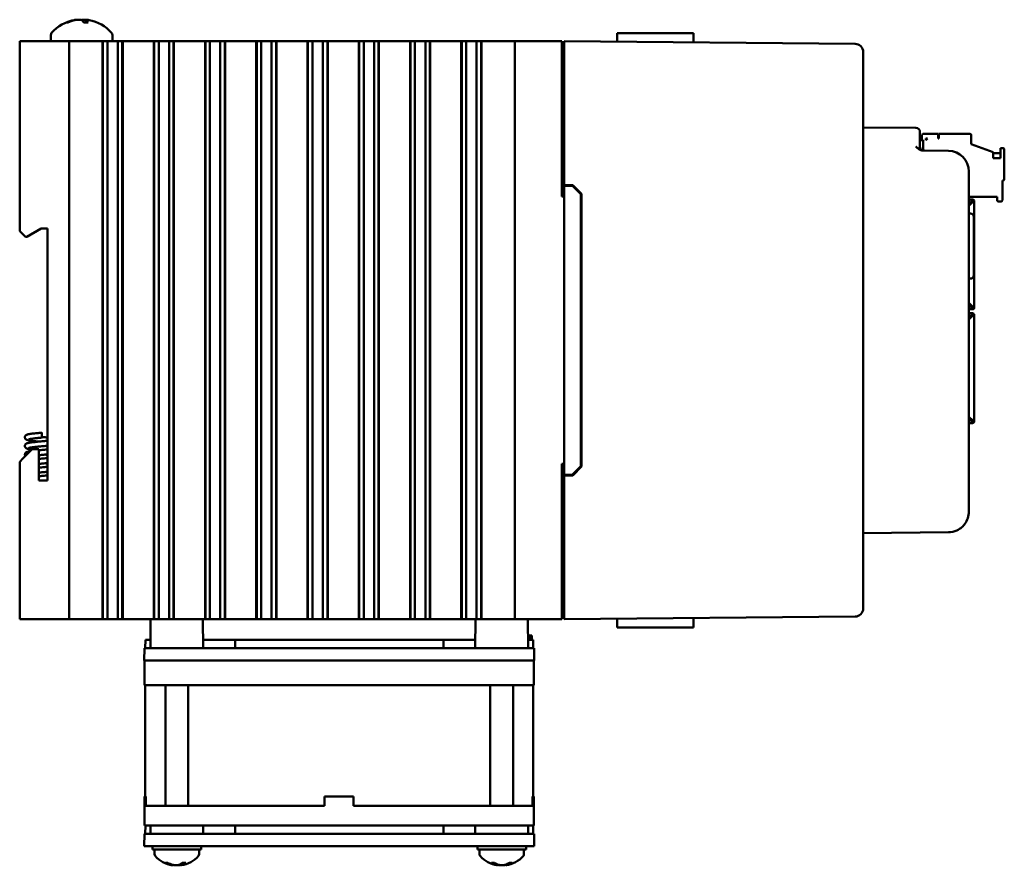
# Model space of a CAD drawing. Header units: inches. Extents: x 1 to 24, y 0.4 to 18.8.
# Tile 4 of 25: x 1 to 6.9, y 7 to 12.1. Entities that reach past the tile are written whole.
import ezdxf

# ---------------------------------------------------------------- set-up
doc = ezdxf.new("R2010")
doc.units = ezdxf.units.IN
doc.header["$LTSCALE"] = 0.8
doc.header["$MEASUREMENT"] = 0
doc.layers.add('Visible (ANSI)', color=7, linetype='Continuous', lineweight=50)

msp = doc.modelspace()

# ---------------------------------------------------------------- linework, layer by layer
at = {"layer": 'Visible (ANSI)'}
for p, q in [((1.2708, 12.114), (1.2641, 12.114)), ((1.393, 12.114), (1.367, 12.114)), ((1.3782, 12.1291), (1.3769, 12.114)), ((0.979, 11.9991), (0.999, 11.9991)), ((0.979, 11.9991), (0.979, 10.8501)), ((1.259, 11.9991), (0.999, 11.9991)), ((1.1675, 12.0372), (1.1675, 11.9991)), ((1.259, 11.9991), (1.279, 11.9991)), ((1.279, 8.4991), (1.279, 11.9991)), ((1.299, 11.9991), (1.279, 11.9991)), ((1.299, 11.9991), (1.4767, 11.9991)), ((1.4809, 11.9991), (1.4767, 11.9991)), ((1.482, 11.9991), (1.4809, 11.9991)), ((1.4809, 8.4991), (1.4809, 11.9991)), ((1.4832, 11.9991), (1.482, 11.9991)), ((1.482, 8.4991), (1.482, 11.9991)), ((1.4985, 11.9991), (1.4832, 11.9991)), ((1.4832, 8.4991), (1.4832, 11.9991)), ((1.4985, 11.9991), (1.5105, 11.9991)), ((1.5105, 11.9991), (1.5274, 11.9991)), ((1.5105, 11.9991), (1.5105, 8.4991)), ((1.5274, 11.9991), (1.5413, 11.9991)), ((1.5405, 12.0372), (1.5405, 11.9991)), ((1.5429, 11.9991), (1.5413, 11.9991)), ((1.5429, 11.9991), (1.5567, 11.9991)), ((1.5567, 11.9991), (1.5736, 11.9991)), ((1.5736, 11.9991), (1.5857, 11.9991)), ((1.5736, 8.4991), (1.5736, 11.9991)), ((1.6009, 11.9991), (1.5857, 11.9991)), ((1.6021, 11.9991), (1.6009, 11.9991)), ((1.6009, 8.4991), (1.6009, 11.9991)), ((1.6033, 11.9991), (1.6021, 11.9991)), ((1.6021, 8.4991), (1.6021, 11.9991)), ((1.6074, 11.9991), (1.6033, 11.9991)), ((1.6033, 8.4991), (1.6033, 11.9991)), ((1.6074, 11.9991), (1.7873, 11.9991)), ((1.7914, 11.9991), (1.7873, 11.9991)), ((1.7926, 11.9991), (1.7914, 11.9991)), ((1.7914, 8.4991), (1.7914, 11.9991)), ((1.7937, 11.9991), (1.7926, 11.9991)), ((1.7926, 8.4991), (1.7926, 11.9991)), ((1.809, 11.9991), (1.7937, 11.9991)), ((1.7937, 8.4991), (1.7937, 11.9991)), ((1.809, 11.9991), (1.8211, 11.9991)), ((1.8211, 11.9991), (1.8379, 11.9991)), ((1.8211, 11.9991), (1.8211, 8.4991)), ((1.8379, 11.9991), (1.8518, 11.9991)), ((1.8534, 11.9991), (1.8518, 11.9991)), ((1.8534, 11.9991), (1.8673, 11.9991)), ((1.8673, 11.9991), (1.8841, 11.9991)), ((1.8841, 11.9991), (1.8962, 11.9991)), ((1.8841, 8.4991), (1.8841, 11.9991)), ((1.9115, 11.9991), (1.8962, 11.9991)), ((1.9127, 11.9991), (1.9115, 11.9991)), ((1.9115, 8.4991), (1.9115, 11.9991)), ((1.9138, 11.9991), (1.9127, 11.9991)), ((1.9127, 8.4991), (1.9127, 11.9991)), ((1.918, 11.9991), (1.9138, 11.9991)), ((1.9138, 8.4991), (1.9138, 11.9991)), ((1.918, 11.9991), (2.0978, 11.9991)), ((2.102, 11.9991), (2.0978, 11.9991)), ((2.1031, 11.9991), (2.102, 11.9991)), ((2.102, 8.4991), (2.102, 11.9991)), ((2.1043, 11.9991), (2.1031, 11.9991)), ((2.1031, 8.4991), (2.1031, 11.9991)), ((2.1196, 11.9991), (2.1043, 11.9991)), ((2.1043, 8.4991), (2.1043, 11.9991)), ((2.1196, 11.9991), (2.1317, 11.9991)), ((2.1317, 11.9991), (2.1485, 11.9991)), ((2.1317, 11.9991), (2.1317, 8.4991)), ((2.1485, 11.9991), (2.1624, 11.9991)), ((2.164, 11.9991), (2.1624, 11.9991)), ((2.164, 11.9991), (2.1779, 11.9991)), ((2.1779, 11.9991), (2.1947, 11.9991)), ((2.1947, 11.9991), (2.2068, 11.9991)), ((2.1947, 8.4991), (2.1947, 11.9991)), ((2.2221, 11.9991), (2.2068, 11.9991)), ((2.2232, 11.9991), (2.2221, 11.9991)), ((2.2221, 8.4991), (2.2221, 11.9991)), ((2.2244, 11.9991), (2.2232, 11.9991)), ((2.2232, 8.4991), (2.2232, 11.9991)), ((2.2285, 11.9991), (2.2244, 11.9991)), ((2.2244, 8.4991), (2.2244, 11.9991)), ((2.2285, 11.9991), (2.4084, 11.9991)), ((2.4125, 11.9991), (2.4084, 11.9991)), ((2.4137, 11.9991), (2.4125, 11.9991)), ((2.4125, 8.4991), (2.4125, 11.9991)), ((2.4149, 11.9991), (2.4137, 11.9991)), ((2.4137, 8.4991), (2.4137, 11.9991)), ((2.4301, 11.9991), (2.4149, 11.9991)), ((2.4149, 8.4991), (2.4149, 11.9991)), ((2.4301, 11.9991), (2.4422, 11.9991)), ((2.4422, 11.9991), (2.4591, 11.9991)), ((2.4422, 11.9991), (2.4422, 8.4991)), ((2.4591, 11.9991), (2.4729, 11.9991)), ((2.4745, 11.9991), (2.4729, 11.9991)), ((2.4745, 11.9991), (2.4884, 11.9991)), ((2.4884, 11.9991), (2.5053, 11.9991)), ((2.5053, 11.9991), (2.5173, 11.9991)), ((2.5053, 8.4991), (2.5053, 11.9991)), ((2.5326, 11.9991), (2.5173, 11.9991)), ((2.5338, 11.9991), (2.5326, 11.9991)), ((2.5326, 8.4991), (2.5326, 11.9991)), ((2.5349, 11.9991), (2.5338, 11.9991)), ((2.5338, 8.4991), (2.5338, 11.9991)), ((2.5391, 11.9991), (2.5349, 11.9991)), ((2.5349, 8.4991), (2.5349, 11.9991)), ((2.5391, 11.9991), (2.7189, 11.9991)), ((2.7231, 11.9991), (2.7189, 11.9991)), ((2.7243, 11.9991), (2.7231, 11.9991)), ((2.7231, 8.4991), (2.7231, 11.9991)), ((2.7254, 11.9991), (2.7243, 11.9991)), ((2.7243, 8.4991), (2.7243, 11.9991)), ((2.7407, 11.9991), (2.7254, 11.9991)), ((2.7254, 8.4991), (2.7254, 11.9991)), ((2.7407, 11.9991), (2.7528, 11.9991)), ((2.7528, 11.9991), (2.7696, 11.9991)), ((2.7528, 11.9991), (2.7528, 8.4991)), ((2.7696, 11.9991), (2.7835, 11.9991)), ((2.7851, 11.9991), (2.7835, 11.9991)), ((2.7851, 11.9991), (2.799, 11.9991)), ((2.799, 11.9991), (2.8158, 11.9991)), ((2.8158, 11.9991), (2.8279, 11.9991)), ((2.8158, 8.4991), (2.8158, 11.9991)), ((2.8432, 11.9991), (2.8279, 11.9991)), ((2.8443, 11.9991), (2.8432, 11.9991)), ((2.8432, 8.4991), (2.8432, 11.9991)), ((2.8455, 11.9991), (2.8443, 11.9991)), ((2.8443, 8.4991), (2.8443, 11.9991)), ((2.8496, 11.9991), (2.8455, 11.9991)), ((2.8455, 8.4991), (2.8455, 11.9991)), ((2.8496, 11.9991), (3.0295, 11.9991)), ((3.0337, 11.9991), (3.0295, 11.9991)), ((3.0348, 11.9991), (3.0337, 11.9991)), ((3.0337, 8.4991), (3.0337, 11.9991)), ((3.036, 11.9991), (3.0348, 11.9991)), ((3.0348, 8.4991), (3.0348, 11.9991)), ((3.0513, 11.9991), (3.036, 11.9991)), ((3.036, 8.4991), (3.036, 11.9991)), ((3.0513, 11.9991), (3.0633, 11.9991)), ((3.0633, 11.9991), (3.0802, 11.9991)), ((3.0633, 11.9991), (3.0633, 8.4991)), ((3.0802, 11.9991), (3.094, 11.9991)), ((3.0957, 11.9991), (3.094, 11.9991)), ((3.0957, 11.9991), (3.1095, 11.9991)), ((3.1095, 11.9991), (3.1264, 11.9991)), ((3.1264, 11.9991), (3.1384, 11.9991)), ((3.1264, 8.4991), (3.1264, 11.9991)), ((3.1537, 11.9991), (3.1384, 11.9991)), ((3.1549, 11.9991), (3.1537, 11.9991)), ((3.1537, 8.4991), (3.1537, 11.9991)), ((3.156, 11.9991), (3.1549, 11.9991)), ((3.1549, 8.4991), (3.1549, 11.9991)), ((3.1602, 11.9991), (3.156, 11.9991)), ((3.156, 8.4991), (3.156, 11.9991)), ((3.1602, 11.9991), (3.3401, 11.9991)), ((3.3442, 11.9991), (3.3401, 11.9991)), ((3.3454, 11.9991), (3.3442, 11.9991)), ((3.3442, 8.4991), (3.3442, 11.9991)), ((3.3465, 11.9991), (3.3454, 11.9991)), ((3.3454, 8.4991), (3.3454, 11.9991)), ((3.3618, 11.9991), (3.3465, 11.9991)), ((3.3465, 8.4991), (3.3465, 11.9991)), ((3.3618, 11.9991), (3.3739, 11.9991)), ((3.3739, 11.9991), (3.3907, 11.9991)), ((3.3739, 11.9991), (3.3739, 8.4991)), ((3.3907, 11.9991), (3.4046, 11.9991)), ((3.4062, 11.9991), (3.4046, 11.9991)), ((3.4062, 11.9991), (3.4201, 11.9991)), ((3.4201, 11.9991), (3.4369, 11.9991)), ((3.4369, 11.9991), (3.449, 11.9991)), ((3.4369, 8.4991), (3.4369, 11.9991)), ((3.4643, 11.9991), (3.449, 11.9991)), ((3.4654, 11.9991), (3.4643, 11.9991)), ((3.4643, 8.4991), (3.4643, 11.9991)), ((3.4666, 11.9991), (3.4654, 11.9991)), ((3.4654, 8.4991), (3.4654, 11.9991)), ((3.4707, 11.9991), (3.4666, 11.9991)), ((3.4666, 8.4991), (3.4666, 11.9991)), ((3.4707, 11.9991), (3.6506, 11.9991)), ((3.6548, 11.9991), (3.6506, 11.9991)), ((3.6559, 11.9991), (3.6548, 11.9991)), ((3.6548, 8.4991), (3.6548, 11.9991)), ((3.6571, 11.9991), (3.6559, 11.9991)), ((3.6559, 8.4991), (3.6559, 11.9991)), ((3.6724, 11.9991), (3.6571, 11.9991)), ((3.6571, 8.4991), (3.6571, 11.9991)), ((3.6724, 11.9991), (3.6844, 11.9991)), ((3.6844, 11.9991), (3.7013, 11.9991)), ((3.6844, 11.9991), (3.6844, 8.4991)), ((3.7013, 11.9991), (3.7151, 11.9991)), ((3.7168, 11.9991), (3.7151, 11.9991)), ((3.7168, 11.9991), (3.7306, 11.9991)), ((3.7306, 11.9991), (3.7475, 11.9991)), ((3.7475, 8.4991), (3.7475, 11.9991)), ((3.7475, 11.9991), (3.7595, 11.9991)), ((3.7748, 11.9991), (3.7595, 11.9991)), ((3.776, 11.9991), (3.7748, 11.9991)), ((3.7748, 8.4991), (3.7748, 11.9991)), ((3.7771, 11.9991), (3.776, 11.9991)), ((3.776, 8.4991), (3.776, 11.9991)), ((3.7813, 11.9991), (3.7771, 11.9991)), ((3.7771, 8.4991), (3.7771, 11.9991)), ((3.7813, 11.9991), (3.904, 11.9991)), ((3.979, 11.9991), (3.904, 11.9991)), ((3.979, 11.9991), (3.999, 11.9991)), ((3.979, 11.9991), (3.979, 8.4991)), ((4.259, 11.9991), (3.999, 11.9991)), ((4.259, 11.9991), (4.264, 11.9991)), ((4.264, 11.0591), (4.264, 11.9991)), ((4.279, 11.9491), (4.279, 11.9991)), ((6.0404, 11.9838), (4.279, 11.9991)), ((4.5999, 12.0491), (4.7002, 12.0491)), ((4.8491, 12.0491), (4.7002, 12.0491)), ((4.8491, 12.0491), (5.0611, 12.0491)), ((5.0611, 12.0491), (5.0615, 11.9923)), ((4.279, 11.9491), (4.279, 11.1291)), ((6.09, 11.9338), (6.09, 11.9333)), ((6.09, 8.5649), (6.09, 11.9333)), ((4.279, 11.9301), (4.264, 11.9301)), ((6.4092, 11.4749), (6.09, 11.4776)), ((6.434, 11.4499), (6.434, 11.4249)), ((6.434, 11.3619), (6.434, 11.4249)), ((6.434, 11.3995), (6.4527, 11.3995)), ((6.4448, 11.4271), (6.4448, 11.3995)), ((6.4527, 11.3377), (6.4527, 11.3995)), ((6.5433, 11.4389), (6.4567, 11.4389)), ((6.4685, 11.4113), (6.4803, 11.4113)), ((6.4685, 11.3995), (6.4803, 11.4113)), ((6.4685, 11.3995), (6.4685, 11.4113)), ((6.5433, 11.4113), (6.5433, 11.4389)), ((6.5472, 11.4113), (6.5433, 11.4113)), ((6.7362, 11.4389), (6.5472, 11.4389)), ((6.5472, 11.4389), (6.5472, 11.4113)), ((6.7441, 11.3759), (6.7441, 11.431)), ((6.6061, 11.3356), (6.4523, 11.337)), ((6.7441, 11.3759), (6.8779, 11.3272)), ((6.937, 11.3523), (6.9212, 11.3523)), ((6.9212, 11.3523), (6.9212, 11.2908)), ((6.9448, 11.1633), (6.9448, 11.3444)), ((6.8779, 11.2908), (6.8779, 11.3272)), ((6.9212, 11.3208), (6.8779, 11.3208)), ((6.9212, 11.2908), (6.8779, 11.2908)), ((6.73, 9.1501), (6.73, 11.2106)), ((4.279, 11.1291), (4.3311, 11.1287)), ((4.279, 11.1291), (4.279, 11.1241)), ((4.279, 11.1241), (4.279, 9.3741)), ((4.279, 11.1241), (4.329, 11.1237)), ((4.329, 11.1237), (4.379, 11.0733)), ((4.3311, 11.1287), (4.384, 11.0753)), ((6.933, 11.0373), (6.933, 11.1554)), ((6.933, 11.1554), (6.937, 11.1554)), ((4.264, 11.0591), (4.279, 11.0591)), ((4.379, 9.425), (4.379, 11.0733)), ((4.384, 11.0753), (4.384, 9.423)), ((6.73, 11.057), (6.9015, 11.057)), ((6.73, 11.0413), (6.7514, 11.0413)), ((6.7514, 11.0379), (6.7514, 11.0413)), ((6.7514, 11.0323), (6.7514, 11.0379)), ((6.9015, 11.057), (6.9015, 11.0373)), ((6.73, 11.0132), (6.7463, 11.0295)), ((6.7514, 11.0244), (6.73, 11.003)), ((6.7436, 11.0268), (6.7436, 11.0256)), ((6.7436, 11.0165), (6.7436, 11.0256)), ((6.7542, 11.0295), (6.7598, 11.0295)), ((6.7598, 11.0295), (6.7632, 11.0295)), ((6.7632, 11.0295), (6.7632, 10.3929)), ((6.9094, 11.0294), (6.9252, 11.0294)), ((6.7407, 10.9567), (6.73, 10.9571)), ((6.76, 10.9367), (6.76, 10.5816)), ((1.0224, 10.8151), (1.109, 10.8651)), ((1.109, 10.8651), (1.147, 10.8651)), ((1.147, 10.8651), (1.147, 9.3381)), ((0.999, 10.8301), (0.979, 10.8501)), ((0.999, 10.8301), (1.014, 10.8151)), ((1.014, 10.8151), (1.0224, 10.8151)), ((6.7407, 10.5616), (6.73, 10.5612)), ((6.73, 10.4143), (6.7514, 10.3929)), ((6.7463, 10.3878), (6.73, 10.4041)), ((6.7436, 10.3905), (6.7436, 10.4008)), ((6.7463, 10.3878), (6.7463, 10.376)), ((6.7514, 10.3838), (6.7463, 10.3838)), ((6.7514, 10.3929), (6.7632, 10.3929)), ((6.7554, 10.3929), (6.7554, 10.3878)), ((6.7632, 10.3929), (6.7632, 10.3878)), ((6.7463, 10.376), (6.73, 10.376)), ((6.73, 10.3523), (6.7463, 10.3523)), ((6.73, 10.3242), (6.7463, 10.3405)), ((6.7514, 10.3354), (6.73, 10.314)), ((6.7436, 10.3275), (6.7436, 10.3378)), ((6.7514, 10.376), (6.7463, 10.376)), ((6.7463, 10.3405), (6.7463, 10.3523)), ((6.7514, 10.3523), (6.7463, 10.3523)), ((6.7514, 10.3445), (6.7463, 10.3445)), ((6.7514, 10.3354), (6.7632, 10.3354)), ((6.7554, 10.3354), (6.7554, 10.3405)), ((6.7632, 10.3354), (6.7632, 10.3405)), ((6.7632, 9.6988), (6.7632, 10.3354)), ((6.73, 9.7253), (6.7514, 9.7039)), ((6.7463, 9.6988), (6.73, 9.7151)), ((6.73, 9.687), (6.7514, 9.687)), ((6.7436, 9.7027), (6.7436, 9.7118)), ((6.7436, 9.7027), (6.7436, 9.7015)), ((6.7514, 9.696), (6.7514, 9.6904)), ((6.7514, 9.687), (6.7514, 9.6904)), ((6.7598, 9.6988), (6.7542, 9.6988)), ((6.7632, 9.6988), (6.7598, 9.6988)), ((1.113, 9.5987), (1.113, 9.6287)), ((1.055, 9.5281), (0.999, 9.4721)), ((1.0958, 9.5281), (1.055, 9.5281)), ((1.0958, 9.3381), (1.0958, 9.5281)), ((0.979, 9.4521), (0.999, 9.4721)), ((0.979, 9.4521), (0.979, 8.4991)), ((4.264, 8.4991), (4.264, 9.4391)), ((4.279, 9.4391), (4.264, 9.4391)), ((4.279, 9.3741), (4.329, 9.3746)), ((4.279, 9.3741), (4.279, 9.3691)), ((4.3311, 9.3696), (4.279, 9.3691)), ((4.279, 9.3691), (4.279, 8.5491)), ((4.379, 9.425), (4.329, 9.3746)), ((4.384, 9.423), (4.3311, 9.3696)), ((1.147, 9.3381), (1.0958, 9.3381)), ((6.09, 9.0206), (6.6061, 9.0252)), ((4.279, 8.5681), (4.264, 8.5681)), ((4.279, 8.4991), (4.279, 8.5491)), ((6.09, 8.5649), (6.09, 8.5645)), ((0.999, 8.4991), (0.979, 8.4991)), ((1.259, 8.4991), (0.999, 8.4991)), ((1.279, 8.4991), (1.259, 8.4991)), ((1.279, 8.4991), (1.299, 8.4991)), ((1.4767, 8.4991), (1.299, 8.4991)), ((1.4767, 8.4991), (1.4809, 8.4991)), ((1.482, 8.4991), (1.4809, 8.4991)), ((1.4832, 8.4991), (1.482, 8.4991)), ((1.4985, 8.4991), (1.4832, 8.4991)), ((1.5105, 8.4991), (1.4985, 8.4991)), ((1.5274, 8.4991), (1.5105, 8.4991)), ((1.5413, 8.4991), (1.5274, 8.4991)), ((1.5413, 8.4991), (1.5429, 8.4991)), ((1.5567, 8.4991), (1.5429, 8.4991)), ((1.5736, 8.4991), (1.5567, 8.4991)), ((1.5857, 8.4991), (1.5736, 8.4991)), ((1.6009, 8.4991), (1.5857, 8.4991)), ((1.6021, 8.4991), (1.6009, 8.4991)), ((1.6033, 8.4991), (1.6021, 8.4991)), ((1.6033, 8.4991), (1.6074, 8.4991)), ((1.7873, 8.4991), (1.6074, 8.4991)), ((1.7723, 8.4991), (1.7708, 8.3241)), ((1.7873, 8.4991), (1.7914, 8.4991)), ((1.7926, 8.4991), (1.7914, 8.4991)), ((1.7937, 8.4991), (1.7926, 8.4991)), ((1.809, 8.4991), (1.7937, 8.4991)), ((1.8211, 8.4991), (1.809, 8.4991)), ((1.8379, 8.4991), (1.8211, 8.4991)), ((1.8518, 8.4991), (1.8379, 8.4991)), ((1.8518, 8.4991), (1.8534, 8.4991)), ((1.8673, 8.4991), (1.8534, 8.4991)), ((1.8841, 8.4991), (1.8673, 8.4991)), ((1.8962, 8.4991), (1.8841, 8.4991)), ((1.9115, 8.4991), (1.8962, 8.4991)), ((1.9127, 8.4991), (1.9115, 8.4991)), ((1.9138, 8.4991), (1.9127, 8.4991)), ((1.9138, 8.4991), (1.9569, 8.4991)), ((2.0978, 8.4991), (1.9569, 8.4991)), ((2.0896, 8.4991), (2.0911, 8.3241)), ((2.0978, 8.4991), (2.102, 8.4991)), ((2.1031, 8.4991), (2.102, 8.4991)), ((2.1043, 8.4991), (2.1031, 8.4991)), ((2.1196, 8.4991), (2.1043, 8.4991)), ((2.1317, 8.4991), (2.1196, 8.4991)), ((2.1485, 8.4991), (2.1317, 8.4991)), ((2.1624, 8.4991), (2.1485, 8.4991)), ((2.1624, 8.4991), (2.164, 8.4991)), ((2.1779, 8.4991), (2.164, 8.4991)), ((2.1947, 8.4991), (2.1779, 8.4991)), ((2.2068, 8.4991), (2.1947, 8.4991)), ((2.2221, 8.4991), (2.2068, 8.4991)), ((2.2232, 8.4991), (2.2221, 8.4991)), ((2.2244, 8.4991), (2.2232, 8.4991)), ((2.2244, 8.4991), (2.2285, 8.4991)), ((2.4084, 8.4991), (2.2285, 8.4991)), ((2.4084, 8.4991), (2.4125, 8.4991)), ((2.4137, 8.4991), (2.4125, 8.4991)), ((2.4149, 8.4991), (2.4137, 8.4991)), ((2.4301, 8.4991), (2.4149, 8.4991)), ((2.4422, 8.4991), (2.4301, 8.4991)), ((2.4591, 8.4991), (2.4422, 8.4991)), ((2.4729, 8.4991), (2.4591, 8.4991)), ((2.4729, 8.4991), (2.4745, 8.4991)), ((2.4884, 8.4991), (2.4745, 8.4991)), ((2.5053, 8.4991), (2.4884, 8.4991)), ((2.5173, 8.4991), (2.5053, 8.4991)), ((2.5326, 8.4991), (2.5173, 8.4991)), ((2.5338, 8.4991), (2.5326, 8.4991)), ((2.5349, 8.4991), (2.5338, 8.4991)), ((2.5349, 8.4991), (2.5391, 8.4991)), ((2.7189, 8.4991), (2.5391, 8.4991)), ((2.7189, 8.4991), (2.7231, 8.4991)), ((2.7243, 8.4991), (2.7231, 8.4991)), ((2.7254, 8.4991), (2.7243, 8.4991)), ((2.7407, 8.4991), (2.7254, 8.4991)), ((2.7528, 8.4991), (2.7407, 8.4991)), ((2.7696, 8.4991), (2.7528, 8.4991)), ((2.7835, 8.4991), (2.7696, 8.4991)), ((2.7835, 8.4991), (2.7851, 8.4991)), ((2.799, 8.4991), (2.7851, 8.4991)), ((2.8158, 8.4991), (2.799, 8.4991)), ((2.8279, 8.4991), (2.8158, 8.4991)), ((2.8432, 8.4991), (2.8279, 8.4991)), ((2.8443, 8.4991), (2.8432, 8.4991)), ((2.8455, 8.4991), (2.8443, 8.4991)), ((2.8455, 8.4991), (2.8496, 8.4991)), ((3.0295, 8.4991), (2.8496, 8.4991)), ((3.0295, 8.4991), (3.0337, 8.4991)), ((3.0348, 8.4991), (3.0337, 8.4991)), ((3.036, 8.4991), (3.0348, 8.4991)), ((3.0513, 8.4991), (3.036, 8.4991)), ((3.0633, 8.4991), (3.0513, 8.4991)), ((3.0802, 8.4991), (3.0633, 8.4991)), ((3.094, 8.4991), (3.0802, 8.4991)), ((3.094, 8.4991), (3.0957, 8.4991)), ((3.1095, 8.4991), (3.0957, 8.4991)), ((3.1264, 8.4991), (3.1095, 8.4991)), ((3.1384, 8.4991), (3.1264, 8.4991)), ((3.1537, 8.4991), (3.1384, 8.4991)), ((3.1549, 8.4991), (3.1537, 8.4991)), ((3.156, 8.4991), (3.1549, 8.4991)), ((3.156, 8.4991), (3.1602, 8.4991)), ((3.3401, 8.4991), (3.1602, 8.4991)), ((3.3401, 8.4991), (3.3442, 8.4991)), ((3.3454, 8.4991), (3.3442, 8.4991)), ((3.3465, 8.4991), (3.3454, 8.4991)), ((3.3618, 8.4991), (3.3465, 8.4991)), ((3.3739, 8.4991), (3.3618, 8.4991)), ((3.3907, 8.4991), (3.3739, 8.4991)), ((3.4046, 8.4991), (3.3907, 8.4991)), ((3.4046, 8.4991), (3.4062, 8.4991)), ((3.4201, 8.4991), (3.4062, 8.4991)), ((3.4369, 8.4991), (3.4201, 8.4991)), ((3.449, 8.4991), (3.4369, 8.4991)), ((3.4643, 8.4991), (3.449, 8.4991)), ((3.4654, 8.4991), (3.4643, 8.4991)), ((3.4666, 8.4991), (3.4654, 8.4991)), ((3.4666, 8.4991), (3.4707, 8.4991)), ((3.6506, 8.4991), (3.4707, 8.4991)), ((3.6506, 8.4991), (3.6548, 8.4991)), ((3.6559, 8.4991), (3.6548, 8.4991)), ((3.6571, 8.4991), (3.6559, 8.4991)), ((3.6724, 8.4991), (3.6571, 8.4991)), ((3.6844, 8.4991), (3.6724, 8.4991)), ((3.7013, 8.4991), (3.6844, 8.4991)), ((3.7151, 8.4991), (3.7013, 8.4991)), ((3.7151, 8.4991), (3.7168, 8.4991)), ((3.7306, 8.4991), (3.7168, 8.4991)), ((3.7475, 8.4991), (3.7306, 8.4991)), ((3.7408, 8.4991), (3.7393, 8.3241)), ((3.7595, 8.4991), (3.7475, 8.4991)), ((3.7748, 8.4991), (3.7595, 8.4991)), ((3.776, 8.4991), (3.7748, 8.4991)), ((3.7771, 8.4991), (3.776, 8.4991)), ((3.7771, 8.4991), (3.7813, 8.4991)), ((3.8735, 8.4991), (3.7813, 8.4991)), ((3.8735, 8.4991), (3.9171, 8.4991)), ((3.9171, 8.4991), (3.979, 8.4991)), ((3.999, 8.4991), (3.979, 8.4991)), ((4.259, 8.4991), (3.999, 8.4991)), ((4.0581, 8.4991), (4.0596, 8.3241)), ((4.264, 8.4991), (4.259, 8.4991)), ((4.279, 8.4991), (6.0404, 8.5145)), ((5.0611, 8.4491), (5.0615, 8.506)), ((4.5999, 8.4491), (4.7002, 8.4491)), ((4.8491, 8.4491), (4.7002, 8.4491)), ((4.8491, 8.4491), (5.0611, 8.4491)), ((1.7402, 8.3241), (1.7406, 8.3741)), ((1.7712, 8.3741), (1.7406, 8.3741)), ((2.2843, 8.3741), (2.0907, 8.3741)), ((2.2841, 8.3241), (2.2843, 8.3741)), ((3.5461, 8.3741), (2.2843, 8.3741)), ((3.7397, 8.3741), (3.5461, 8.3741)), ((3.5463, 8.3241), (3.5461, 8.3741)), ((4.0599, 8.3991), (4.0589, 8.3991)), ((4.0898, 8.3741), (4.0592, 8.3741)), ((4.0598, 8.3741), (4.0599, 8.3991)), ((4.071, 8.3991), (4.0599, 8.3991)), ((4.0817, 8.3991), (4.071, 8.3991)), ((4.0711, 8.3741), (4.071, 8.3991)), ((4.0819, 8.3741), (4.0817, 8.3991)), ((4.0902, 8.3241), (4.0898, 8.3741)), ((1.7347, 8.3241), (1.7341, 8.2491)), ((1.7347, 8.3241), (1.8597, 8.3241)), ((1.8597, 8.3241), (3.9706, 8.3241)), ((3.9706, 8.3241), (4.0956, 8.3241)), ((4.0963, 8.2491), (4.0956, 8.3241)), ((1.7344, 8.2491), (1.7341, 8.2491)), ((1.7344, 8.2491), (1.7344, 8.0991)), ((1.7344, 8.2491), (1.8344, 8.2491)), ((1.8377, 8.2491), (1.8344, 8.2491)), ((1.8591, 8.2491), (1.8377, 8.2491)), ((1.8591, 8.2491), (3.9713, 8.2491)), ((3.9927, 8.2491), (3.9713, 8.2491)), ((3.9944, 8.2491), (3.9927, 8.2491)), ((3.9944, 8.2491), (4.0944, 8.2491)), ((4.0963, 8.2491), (4.0944, 8.2491)), ((4.0944, 8.0991), (4.0944, 8.2491)), ((1.8344, 8.0991), (1.7344, 8.0991)), ((1.7394, 7.4251), (1.7394, 8.0991)), ((1.8344, 8.0991), (3.9944, 8.0991)), ((1.8619, 7.3691), (1.8619, 8.0991)), ((1.9999, 7.3691), (1.9999, 8.0991)), ((3.8304, 7.3691), (3.8304, 8.0991)), ((3.9684, 7.3691), (3.9684, 8.0991)), ((4.0944, 8.0991), (3.9944, 8.0991)), ((4.0894, 7.4251), (4.0894, 8.0991)), ((1.7427, 7.4251), (1.7344, 7.4251)), ((1.7344, 7.3691), (1.7344, 7.4251)), ((1.7427, 7.4251), (1.7427, 7.3691)), ((2.8264, 7.3691), (2.8264, 7.4251)), ((3.0024, 7.4251), (2.8264, 7.4251)), ((3.0024, 7.3691), (3.0024, 7.4251)), ((4.0944, 7.4251), (4.0861, 7.4251)), ((4.0861, 7.3691), (4.0861, 7.4251)), ((4.0944, 7.3691), (4.0944, 7.4251)), ((1.7344, 7.3691), (1.7344, 7.2491)), ((1.7344, 7.3691), (1.8344, 7.3691)), ((2.8264, 7.3691), (1.8344, 7.3691)), ((3.9944, 7.3691), (3.0024, 7.3691)), ((3.9944, 7.3691), (4.0944, 7.3691)), ((4.0944, 7.2491), (4.0944, 7.3691)), ((1.8344, 7.2491), (1.7344, 7.2491)), ((1.7402, 7.1991), (1.7406, 7.2491)), ((1.7712, 7.2491), (1.7708, 7.1991)), ((3.9944, 7.2491), (1.8344, 7.2491)), ((2.0907, 7.2491), (2.0911, 7.1991)), ((2.2841, 7.1991), (2.2843, 7.2491)), ((3.5463, 7.1991), (3.5461, 7.2491)), ((3.7397, 7.2491), (3.7393, 7.1991)), ((4.0944, 7.2491), (3.9944, 7.2491)), ((4.0592, 7.2491), (4.0596, 7.1991)), ((4.0902, 7.1991), (4.0898, 7.2491)), ((1.7347, 7.1991), (1.7341, 7.1241)), ((1.7347, 7.1991), (1.8597, 7.1991)), ((1.8597, 7.1991), (3.9706, 7.1991)), ((3.9706, 7.1991), (4.0956, 7.1991)), ((4.0963, 7.1241), (4.0956, 7.1991)), ((1.8591, 7.1241), (1.7341, 7.1241)), ((1.7834, 7.1241), (1.7834, 7.1031)), ((2.0784, 7.1031), (1.7834, 7.1031)), ((1.7959, 7.0751), (1.7959, 7.1031)), ((1.8591, 7.1241), (3.9713, 7.1241)), ((2.0659, 7.0751), (2.0659, 7.1031)), ((2.0784, 7.1241), (2.0784, 7.1031)), ((3.7519, 7.1241), (3.7519, 7.1031)), ((4.0469, 7.1031), (3.7519, 7.1031)), ((3.7644, 7.0751), (3.7644, 7.1031)), ((4.0963, 7.1241), (3.9713, 7.1241)), ((4.0344, 7.0751), (4.0344, 7.1031)), ((4.0469, 7.1241), (4.0469, 7.1031)), ((1.864, 7.0233), (1.8771, 7.0233)), ((1.9054, 7.0082), (1.9056, 7.0109)), ((1.9055, 7.0083), (1.9058, 7.0107)), ((1.9565, 7.0082), (1.9558, 7.017)), ((1.9563, 7.0083), (1.9561, 7.0108)), ((1.9642, 7.0233), (1.9834, 7.0233)), ((3.8399, 7.0233), (3.8567, 7.0233)), ((3.8731, 7.0081), (3.8736, 7.0136)), ((3.8739, 7.0082), (3.8741, 7.0108)), ((3.925, 7.0082), (3.9246, 7.0126)), ((3.9258, 7.0081), (3.9253, 7.0129)), ((3.945, 7.0233), (3.9609, 7.0233))]:
    msp.add_line(p, q, dxfattribs=at)
for centre, radius, start, end in [((1.354, 11.8897), 0.2425, 100.82657, 138.45912), ((1.354, 11.8897), 0.2425, 41.54088, 79.17343), ((1.1875, 12.0372), 0.02, 138.45912, 180), ((1.5205, 12.0372), 0.02, 0, 41.54088), ((6.04, 11.9338), 0.05, 0, 89.5), ((6.409, 11.4499), 0.025, 0, 89.5), ((6.4567, 11.4271), 0.0118, 90, 180), ((6.7362, 11.431), 0.00787, 360, 90), ((6.459, 11.3619), 0.025, 180, 269.5), ((6.605, 11.2106), 0.125, 0, 89.5), ((6.937, 11.3444), 0.00787, 360, 90), ((6.937, 11.1633), 0.00787, 270, 360), ((6.7514, 11.0295), 0.0118, 0, 90), ((6.9094, 11.0373), 0.00787, 180, 270), ((6.9252, 11.0373), 0.00787, 270, 360), ((6.7514, 11.0295), 0.00394, 0, 90), ((6.74, 10.9367), 0.02, 0, 88), ((6.74, 10.5816), 0.02, 272, 0), ((6.7514, 10.3878), 0.0118, 270, 0), ((6.7514, 10.3878), 0.00394, 270, 0), ((6.7514, 10.3405), 0.0118, 0, 90), ((6.7514, 10.3405), 0.00394, 0, 90), ((6.7514, 9.6988), 0.00394, 270, 0), ((6.7514, 9.6988), 0.0118, 270, 0), ((6.605, 9.1501), 0.125, 323.62792, 0), ((6.04, 8.5645), 0.05, 270.5, 0), ((1.8109, 7.0751), 0.015, 180, 221.61161), ((1.9309, 7.1816), 0.1755, 221.61161, 261.11381), ((1.9309, 7.1816), 0.1755, 278.88619, 318.38839), ((2.0509, 7.0751), 0.015, 318.38839, 0), ((3.7794, 7.0751), 0.015, 180, 221.61161), ((3.8994, 7.1816), 0.1755, 221.61161, 261.36816), ((3.8994, 7.1816), 0.1755, 278.63184, 318.38839), ((4.0194, 7.0751), 0.015, 318.38839, 0)]:
    msp.add_arc(centre, radius, start, end, dxfattribs=at)
for centre, major_axis, ratio, start_param, end_param in [((1.3564, 11.8905), (-0.0807, 0.2284), 0.965147, 6.148166, 6.347066), ((1.3509, 11.8905), (0.0626, 0.234), 0.941411, 0.440211, 0.639111), ((1.3633, 11.8905), (-0.0218, 0.2413), 0.24677, 5.8685, 6.067399), ((1.345, 11.8905), (0.0223, 0.2412), 0.325805, 5.920934, 6.119834), ((1.9343, 7.1811), (-0.0288, -0.173), 0.847413, 5.971932, 6.200693), ((1.927, 7.1811), (0.0241, -0.1737), 0.774187, 5.72462, 5.953381), ((1.9271, 7.1811), (0.0248, -0.1736), 0.786746, 5.94832, 5.948856), ((1.9363, 7.1811), (-0.0179, -0.1745), 0.523732, 0.276402, 0.505163), ((1.9349, 7.1811), (-0.0241, -0.1737), 0.774187, 0.329804, 0.334862), ((1.926, 7.1811), (0.0196, -0.1743), 0.626927, 0.152128, 0.380889), ((3.9037, 7.1811), (-0.0225, -0.1739), 0.732631, 5.926149, 6.15491), ((3.8946, 7.1811), (0.0199, -0.1743), 0.641154, 5.758676, 5.987437), ((3.8955, 7.1811), (0.0243, -0.1737), 0.778015, 5.943223, 5.952038), ((3.8948, 7.1811), (0.0207, -0.1742), 0.675022, 5.929666, 5.980466), ((3.9041, 7.1811), (-0.0207, -0.1742), 0.675022, 0.302719, 0.53148), ((3.9034, 7.1811), (-0.0243, -0.1737), 0.778015, 0.331147, 0.334429), ((3.8954, 7.1811), (0.0236, -0.1738), 0.762447, 0.119314, 0.348075)]:
    msp.add_ellipse(centre, major_axis=major_axis, ratio=ratio, start_param=start_param, end_param=end_param, dxfattribs=at)
for points, knots in [([(1.2618, 12.1135), (1.2618, 12.1135), (1.2618, 12.1135), (1.2625, 12.1138), (1.2634, 12.114), (1.2641, 12.114)], [0.017596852, 0.017596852, 0.017596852, 0.017596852, 0.01762601, 0.01762601, 0.023499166, 0.023499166, 0.023499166, 0.023499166]), ([(1.3293, 12.1296), (1.3288, 12.1299), (1.3278, 12.13), (1.3248, 12.1301), (1.3223, 12.1299), (1.316, 12.1292), (1.3123, 12.1286), (1.3078, 12.1277), (1.307, 12.1275), (1.3061, 12.1274)], [0.03899714, 0.03899714, 0.03899714, 0.03899714, 0.06091597, 0.06091597, 0.0912553, 0.0912553, 0.12159464, 0.12159464, 0.12829742, 0.12829742, 0.12829742, 0.12829742]), ([(1.3136, 12.1274), (1.3174, 12.1281), (1.3216, 12.1288), (1.33, 12.1297), (1.3342, 12.13), (1.3414, 12.1301), (1.3448, 12.1299), (1.3505, 12.1292), (1.3526, 12.1286), (1.3543, 12.1277), (1.3545, 12.1275), (1.3548, 12.1274)], [0, 0, 0, 0, 0.030458, 0.030458, 0.060916, 0.060916, 0.0912553, 0.0912553, 0.1215946, 0.1215946, 0.1282974, 0.1282974, 0.1282974, 0.1282974]), ([(1.3787, 12.1296), (1.3757, 12.1299), (1.3728, 12.13), (1.3667, 12.1301), (1.3632, 12.1299), (1.3576, 12.1292), (1.3554, 12.1286), (1.354, 12.1279), (1.354, 12.1278), (1.354, 12.1278)], [0.03899714, 0.03899714, 0.03899714, 0.03899714, 0.06091597, 0.06091597, 0.0912553, 0.0912553, 0.12159464, 0.12159464, 0.12200406, 0.12200406, 0.12200406, 0.12200406]), ([(1.3798, 12.1274), (1.3786, 12.1281), (1.378, 12.1288), (1.3785, 12.1297), (1.3797, 12.13), (1.3832, 12.1301), (1.3858, 12.1299), (1.392, 12.1292), (1.3957, 12.1286), (1.3995, 12.1279), (1.3995, 12.1278), (1.3996, 12.1278)], [0, 0, 0, 0, 0.030458, 0.030458, 0.060916, 0.060916, 0.0912553, 0.0912553, 0.1215946, 0.1215946, 0.1220041, 0.1220041, 0.1220041, 0.1220041]), ([(1.393, 12.114), (1.3932, 12.114), (1.3935, 12.1138), (1.3937, 12.1135), (1.3937, 12.1135), (1.3937, 12.1135)], [0.070224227, 0.070224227, 0.070224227, 0.070224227, 0.076097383, 0.076097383, 0.076126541, 0.076126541, 0.076126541, 0.076126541]), ([(6.4092, 11.3623), (6.4093, 11.3623), (6.4093, 11.3622), (6.4143, 11.3572), (6.4192, 11.3522), (6.4288, 11.3448), (6.4336, 11.3417), (6.4439, 11.3377), (6.4483, 11.337), (6.4523, 11.337)], [-0.000493, -0.000493, -0.000493, -0.000493, 0, 0, 0.0531307, 0.0531307, 0.0915083, 0.0915083, 0.1243596, 0.1243596, 0.1243596, 0.1243596]), ([(6.7514, 11.0323), (6.7506, 11.0319), (6.7497, 11.0315), (6.748, 11.0305), (6.7472, 11.03), (6.7463, 11.0295)], [-0.01526468, -0.01526468, -0.01526468, -0.01526468, -0.00763234, -0.00763234, 0, 0, 0, 0]), ([(6.7514, 11.0244), (6.7519, 11.0252), (6.7525, 11.0261), (6.7534, 11.0278), (6.7538, 11.0286), (6.7542, 11.0295)], [-0.01526468, -0.01526468, -0.01526468, -0.01526468, -0.00763234, -0.00763234, 0, 0, 0, 0]), ([(6.7463, 9.6988), (6.7472, 9.6983), (6.748, 9.6978), (6.7497, 9.6968), (6.7506, 9.6964), (6.7514, 9.696)], [-0.01526468, -0.01526468, -0.01526468, -0.01526468, -0.00763234, -0.00763234, 0, 0, 0, 0]), ([(6.7542, 9.6988), (6.7538, 9.6996), (6.7534, 9.7005), (6.7525, 9.7022), (6.7519, 9.7031), (6.7514, 9.7039)], [-0.01526468, -0.01526468, -0.01526468, -0.01526468, -0.00763234, -0.00763234, 0, 0, 0, 0]), ([(1.0935, 9.5743), (1.0892, 9.5747), (1.085, 9.5752), (1.072, 9.5765), (1.0636, 9.5774), (1.0485, 9.5792), (1.0418, 9.5802), (1.0305, 9.5822), (1.0261, 9.583), (1.0199, 9.5857), (1.0178, 9.5867), (1.0146, 9.5896), (1.0136, 9.5907), (1.0118, 9.5936), (1.011, 9.5955), (1.0102, 9.5992), (1.0102, 9.6012), (1.0107, 9.6048), (1.0114, 9.6066), (1.013, 9.6097), (1.0141, 9.611), (1.0163, 9.6131), (1.0174, 9.614), (1.0198, 9.6154), (1.0211, 9.616), (1.0248, 9.6175), (1.0274, 9.6182), (1.0336, 9.6196), (1.0375, 9.6202), (1.0496, 9.6221), (1.0591, 9.6233), (1.0783, 9.6253), (1.088, 9.6263), (1.1028, 9.6277), (1.1079, 9.6282), (1.113, 9.6287)], [11.1240121, 11.1240121, 11.1240121, 11.1240121, 11.1572683, 11.1572683, 11.2296651, 11.2296651, 11.303802, 11.303802, 11.383081, 11.383081, 11.4154412, 11.4154412, 11.430616, 11.430616, 11.4478866, 11.4478866, 11.4639811, 11.4639811, 11.4800061, 11.4800061, 11.4961327, 11.4961327, 11.5128901, 11.5128901, 11.53448, 11.53448, 11.5809492, 11.5809492, 11.6339689, 11.6339689, 11.7251498, 11.7251498, 11.801134, 11.801134, 11.8400759, 11.8400759, 11.8400759, 11.8400759]), ([(1.053, 9.5262), (1.0529, 9.5262), (1.0527, 9.5262), (1.0452, 9.5272), (1.0388, 9.5281), (1.0309, 9.5297), (1.0284, 9.5302), (1.0236, 9.5316), (1.0213, 9.5323), (1.0176, 9.5346), (1.0167, 9.5352), (1.015, 9.5367), (1.0142, 9.5375), (1.0124, 9.5399), (1.0115, 9.5417), (1.0104, 9.5454), (1.0102, 9.5473), (1.0104, 9.551), (1.0109, 9.5529), (1.0124, 9.5561), (1.0134, 9.5576), (1.0155, 9.56), (1.0166, 9.5609), (1.019, 9.5625), (1.0201, 9.563), (1.0233, 9.5644), (1.0252, 9.565), (1.0329, 9.5671), (1.04, 9.5682), (1.0575, 9.5706), (1.0677, 9.5717), (1.0878, 9.5738), (1.0975, 9.5747), (1.1167, 9.5765), (1.1263, 9.5775), (1.1394, 9.5787), (1.1432, 9.5791), (1.147, 9.5795)], [9.7601426, 9.7601426, 9.7601426, 9.7601426, 9.7618161, 9.7618161, 9.8364032, 9.8364032, 9.8769481, 9.8769481, 9.9214479, 9.9214479, 9.9352914, 9.9352914, 9.9466054, 9.9466054, 9.9644588, 9.9644588, 9.9806025, 9.9806025, 9.9966388, 9.9966388, 10.0127224, 10.0127224, 10.0291866, 10.0291866, 10.0488269, 10.0488269, 10.0852479, 10.0852479, 10.1803899, 10.1803899, 10.2709759, 10.2709759, 10.3453082, 10.3453082, 10.4177523, 10.4177523, 10.4491507, 10.4491507, 10.4491507, 10.4491507]), ([(1.113, 9.5987), (1.1035, 9.5978), (1.0939, 9.5969), (1.0762, 9.5951), (1.0679, 9.5942), (1.0536, 9.5925), (1.0473, 9.5916), (1.0404, 9.5904), (1.0384, 9.59), (1.0356, 9.5894), (1.0345, 9.5891), (1.0336, 9.5888), (1.0334, 9.5887), (1.0334, 9.5887)], [0, 0, 0, 0, 0.0728927, 0.0728927, 0.143871, 0.143871, 0.2132275, 0.2132275, 0.2454116, 0.2454116, 0.2737177, 0.2737177, 0.2897646, 0.2897646, 0.2897646, 0.2897646]), ([(1.147, 9.5495), (1.1407, 9.5489), (1.1341, 9.5482), (1.118, 9.5467), (1.1082, 9.5457), (1.0896, 9.5439), (1.0806, 9.543), (1.0644, 9.5413), (1.057, 9.5404), (1.0449, 9.5387), (1.04, 9.5379), (1.0354, 9.5368), (1.0344, 9.5366), (1.0335, 9.5363), (1.0334, 9.5362), (1.0334, 9.5362)], [1.3918652, 1.3918652, 1.3918652, 1.3918652, 1.443557, 1.443557, 1.516423, 1.516423, 1.5880225, 1.5880225, 1.658341, 1.658341, 1.7262717, 1.7262717, 1.7557996, 1.7557996, 1.7698133, 1.7698133, 1.7698133, 1.7698133]), ([(1.113, 9.6024), (1.1151, 9.6022), (1.1172, 9.602), (1.1286, 9.601), (1.1379, 9.6001), (1.1468, 9.5992), (1.1469, 9.5991), (1.147, 9.5991)], [0.71416341, 0.71416341, 0.71416341, 0.71416341, 0.73021266, 0.73021266, 0.80153173, 0.80153173, 0.80258621, 0.80258621, 0.80258621, 0.80258621]), ([(1.0132, 9.4864), (1.0129, 9.4868), (1.0127, 9.4872), (1.0115, 9.4892), (1.0108, 9.4911), (1.0102, 9.4948), (1.0102, 9.4968), (1.0109, 9.5004), (1.0116, 9.5021), (1.0133, 9.5051), (1.0144, 9.5064), (1.0166, 9.5084), (1.0178, 9.5092), (1.0202, 9.5106), (1.0215, 9.5112), (1.0256, 9.5128), (1.0286, 9.5135), (1.0352, 9.5148), (1.0389, 9.5155), (1.0429, 9.5161)], [8.4680548, 8.4680548, 8.4680548, 8.4680548, 8.4727367, 8.4727367, 8.4897381, 8.4897381, 8.5058243, 8.5058243, 8.5218484, 8.5218484, 8.5379977, 8.5379977, 8.5549432, 8.5549432, 8.5776493, 8.5776493, 8.6301202, 8.6301202, 8.6780839, 8.6780839, 8.6780839, 8.6780839]), ([(1.0958, 9.5221), (1.0973, 9.5222), (1.0988, 9.5223), (1.1097, 9.5234), (1.1194, 9.5243), (1.135, 9.5258), (1.1412, 9.5264), (1.147, 9.527)], [8.8362617, 8.8362617, 8.8362617, 8.8362617, 8.8477191, 8.8477191, 8.9204996, 8.9204996, 8.9692385, 8.9692385, 8.9692385, 8.9692385]), ([(1.147, 9.497), (1.1403, 9.4963), (1.1332, 9.4956), (1.1167, 9.494), (1.1069, 9.4931), (1.097, 9.4922), (1.0964, 9.4921), (1.0958, 9.492)], [2.8719557, 2.8719557, 2.8719557, 2.8719557, 2.9269756, 2.9269756, 2.999773, 2.999773, 3.0043604, 3.0043604, 3.0043604, 3.0043604]), ([(1.0958, 9.4696), (1.0968, 9.4696), (1.0978, 9.4697), (1.1083, 9.4707), (1.118, 9.4717), (1.1341, 9.4732), (1.1407, 9.4739), (1.147, 9.4745)], [7.3561769, 7.3561769, 7.3561769, 7.3561769, 7.3640216, 7.3640216, 7.4368761, 7.4368761, 7.4891432, 7.4891432, 7.4891432, 7.4891432]), ([(1.147, 9.4445), (1.1381, 9.4436), (1.1286, 9.4427), (1.1113, 9.441), (1.1034, 9.4403), (1.0958, 9.4395)], [4.3518165, 4.3518165, 4.3518165, 4.3518165, 4.4247626, 4.4247626, 4.4841988, 4.4841988, 4.4841988, 4.4841988]), ([(1.1326, 9.4431), (1.1368, 9.4427), (1.1409, 9.4423), (1.1456, 9.4418), (1.1463, 9.4417), (1.147, 9.4416)], [5.20410633, 5.20410633, 5.20410633, 5.20410633, 5.23660055, 5.23660055, 5.24248366, 5.24248366, 5.24248366, 5.24248366]), ([(1.0958, 9.4171), (1.0964, 9.4171), (1.0971, 9.4172), (1.1071, 9.4181), (1.1169, 9.4191), (1.1334, 9.4207), (1.1404, 9.4213), (1.147, 9.422)], [5.8761164, 5.8761164, 5.8761164, 5.8761164, 5.8810601, 5.8810601, 5.9539752, 5.9539752, 6.0090732, 6.0090732, 6.0090732, 6.0090732]), ([(1.147, 9.392), (1.141, 9.3914), (1.1347, 9.3908), (1.1189, 9.3893), (1.1091, 9.3883), (1.0984, 9.3873), (1.0971, 9.3872), (1.0958, 9.387)], [5.8317049, 5.8317049, 5.8317049, 5.8317049, 5.8810601, 5.8810601, 5.9539752, 5.9539752, 5.9641297, 5.9641297, 5.9641297, 5.9641297]), ([(1.0958, 9.3646), (1.0995, 9.3649), (1.1032, 9.3653), (1.1164, 9.3665), (1.1261, 9.3674), (1.1392, 9.3687), (1.1432, 9.3691), (1.147, 9.3695)], [4.3962397, 4.3962397, 4.3962397, 4.3962397, 4.4247626, 4.4247626, 4.4972183, 4.4972183, 4.5292414, 4.5292414, 4.5292414, 4.5292414]), ([(1.1326, 9.3906), (1.1375, 9.3901), (1.1422, 9.3896), (1.1469, 9.3891), (1.147, 9.3891), (1.147, 9.3891)], [6.684142, 6.684142, 6.684142, 6.684142, 6.72206681, 6.72206681, 6.72248858, 6.72248858, 6.72248858, 6.72248858]), ([(6.6061, 9.0252), (6.6062, 9.0252), (6.6063, 9.0252), (6.6242, 9.0253), (6.6415, 9.0294), (6.6686, 9.0418), (6.6787, 9.0485), (6.6946, 9.0625), (6.7006, 9.0692), (6.7057, 9.076)], [-0.0007616, -0.0007616, -0.0007616, -0.0007616, 0, 0, 0.1603062, 0.1603062, 0.2755389, 0.2755389, 0.3698341, 0.3698341, 0.3698341, 0.3698341]), ([(1.864, 7.0233), (1.8634, 7.0233), (1.8627, 7.0235), (1.8621, 7.0238), (1.862, 7.0238), (1.862, 7.0239)], [0.063402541, 0.063402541, 0.063402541, 0.063402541, 0.068700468, 0.068700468, 0.069550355, 0.069550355, 0.069550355, 0.069550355]), ([(1.8935, 7.0107), (1.8961, 7.01), (1.8986, 7.0093), (1.9025, 7.0085), (1.9039, 7.0082), (1.9051, 7.0081), (1.9053, 7.0081), (1.9053, 7.0082)], [0, 0, 0, 0, 0.02448533, 0.02448533, 0.04897067, 0.04897067, 0.06341101, 0.06341101, 0.06341101, 0.06341101]), ([(1.9263, 7.0081), (1.9235, 7.0081), (1.9205, 7.0083), (1.9143, 7.0089), (1.9111, 7.0094), (1.9074, 7.0102), (1.9065, 7.0104), (1.9056, 7.0107)], [0.05234224, 0.05234224, 0.05234224, 0.05234224, 0.07337878, 0.07337878, 0.09771745, 0.09771745, 0.10595871, 0.10595871, 0.10595871, 0.10595871]), ([(1.944, 7.0107), (1.9423, 7.01), (1.9399, 7.0093), (1.9344, 7.0085), (1.9312, 7.0082), (1.925, 7.0081), (1.9215, 7.0082), (1.9148, 7.0089), (1.9116, 7.0094), (1.908, 7.0102), (1.9071, 7.0104), (1.9063, 7.0107)], [0, 0, 0, 0, 0.0245201, 0.0245201, 0.0490401, 0.0490401, 0.0733788, 0.0733788, 0.0977174, 0.0977174, 0.1059587, 0.1059587, 0.1059587, 0.1059587]), ([(1.9309, 7.0083), (1.9319, 7.0082), (1.9329, 7.0082), (1.9369, 7.0081), (1.9404, 7.0082), (1.947, 7.0089), (1.9503, 7.0094), (1.9539, 7.0102), (1.9548, 7.0104), (1.9556, 7.0107)], [0.04158151, 0.04158151, 0.04158151, 0.04158151, 0.04904011, 0.04904011, 0.07337878, 0.07337878, 0.09771745, 0.09771745, 0.10595871, 0.10595871, 0.10595871, 0.10595871]), ([(1.9356, 7.0081), (1.9384, 7.0081), (1.9413, 7.0083), (1.9476, 7.0089), (1.9508, 7.0094), (1.9544, 7.0102), (1.9553, 7.0104), (1.9561, 7.0107)], [0.05234224, 0.05234224, 0.05234224, 0.05234224, 0.07337878, 0.07337878, 0.09771745, 0.09771745, 0.10562145, 0.10562145, 0.10562145, 0.10562145]), ([(1.9581, 7.0083), (1.9577, 7.0082), (1.9574, 7.0082), (1.9565, 7.0081), (1.9563, 7.0082), (1.9574, 7.0089), (1.9586, 7.0094), (1.9607, 7.0102), (1.9613, 7.0104), (1.962, 7.0107)], [0.04158151, 0.04158151, 0.04158151, 0.04158151, 0.04904011, 0.04904011, 0.07337878, 0.07337878, 0.09771745, 0.09771745, 0.10595871, 0.10595871, 0.10595871, 0.10595871]), ([(1.9849, 7.0239), (1.9848, 7.0238), (1.9848, 7.0238), (1.9843, 7.0235), (1.9838, 7.0233), (1.9834, 7.0233)], [0.015061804, 0.015061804, 0.015061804, 0.015061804, 0.015911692, 0.015911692, 0.021209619, 0.021209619, 0.021209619, 0.021209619]), ([(3.8399, 7.0233), (3.8394, 7.0233), (3.8388, 7.0235), (3.8383, 7.0238), (3.8382, 7.0238), (3.8381, 7.0239)], [0.063402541, 0.063402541, 0.063402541, 0.063402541, 0.068700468, 0.068700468, 0.069550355, 0.069550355, 0.069550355, 0.069550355]), ([(3.8651, 7.0107), (3.8674, 7.01), (3.8694, 7.0093), (3.8722, 7.0085), (3.873, 7.0082), (3.8731, 7.0081), (3.8731, 7.0081), (3.8731, 7.0081)], [0, 0, 0, 0, 0.02448533, 0.02448533, 0.04897067, 0.04897067, 0.05448871, 0.05448871, 0.05448871, 0.05448871]), ([(3.8731, 7.0082), (3.8732, 7.0081), (3.8732, 7.0081), (3.8736, 7.0081), (3.8739, 7.0081), (3.8739, 7.0082)], [0.0483635, 0.0483635, 0.0483635, 0.0483635, 0.04897067, 0.04897067, 0.06378508, 0.06378508, 0.06378508, 0.06378508]), ([(3.8968, 7.0082), (3.8967, 7.0082), (3.8966, 7.0081), (3.8933, 7.0081), (3.8899, 7.0082), (3.8832, 7.0089), (3.88, 7.0094), (3.8763, 7.0102), (3.8754, 7.0104), (3.8746, 7.0107)], [0.0479474, 0.0479474, 0.0479474, 0.0479474, 0.04904011, 0.04904011, 0.07337878, 0.07337878, 0.09771745, 0.09771745, 0.10595871, 0.10595871, 0.10595871, 0.10595871]), ([(3.8795, 7.0107), (3.8817, 7.01), (3.8845, 7.0093), (3.8907, 7.0085), (3.8941, 7.0082), (3.898, 7.0081), (3.8987, 7.0081), (3.8994, 7.0081)], [0, 0, 0, 0, 0.02452006, 0.02452006, 0.04904011, 0.04904011, 0.0544906, 0.0544906, 0.0544906, 0.0544906]), ([(3.9194, 7.0107), (3.9172, 7.01), (3.9144, 7.0093), (3.9082, 7.0085), (3.9048, 7.0082), (3.8984, 7.0081), (3.895, 7.0082), (3.8887, 7.0089), (3.8857, 7.0094), (3.8826, 7.0102), (3.8818, 7.0104), (3.8811, 7.0107)], [0, 0, 0, 0, 0.0245201, 0.0245201, 0.0490401, 0.0490401, 0.0733788, 0.0733788, 0.0977174, 0.0977174, 0.1059587, 0.1059587, 0.1059587, 0.1059587]), ([(3.9021, 7.0082), (3.9022, 7.0082), (3.9023, 7.0081), (3.9056, 7.0081), (3.909, 7.0082), (3.9157, 7.0089), (3.9189, 7.0094), (3.9225, 7.0102), (3.9234, 7.0104), (3.9243, 7.0107)], [0.0479474, 0.0479474, 0.0479474, 0.0479474, 0.04904011, 0.04904011, 0.07337878, 0.07337878, 0.09771745, 0.09771745, 0.10595871, 0.10595871, 0.10595871, 0.10595871]), ([(3.9258, 7.0082), (3.9257, 7.0081), (3.9257, 7.0081), (3.925, 7.0081), (3.9248, 7.0082), (3.9254, 7.0086), (3.9255, 7.0087), (3.9257, 7.0088)], [0.04836409, 0.04836409, 0.04836409, 0.04836409, 0.04904011, 0.04904011, 0.07337878, 0.07337878, 0.07882976, 0.07882976, 0.07882976, 0.07882976]), ([(3.9258, 7.0081), (3.9258, 7.0081), (3.9263, 7.0082), (3.9284, 7.0089), (3.9302, 7.0094), (3.933, 7.0102), (3.9338, 7.0104), (3.9346, 7.0107)], [0.05157873, 0.05157873, 0.05157873, 0.05157873, 0.07337878, 0.07337878, 0.09771745, 0.09771745, 0.10595871, 0.10595871, 0.10595871, 0.10595871]), ([(3.9628, 7.0239), (3.9627, 7.0238), (3.9626, 7.0238), (3.9621, 7.0235), (3.9615, 7.0233), (3.9609, 7.0233)], [0.015061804, 0.015061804, 0.015061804, 0.015061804, 0.015911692, 0.015911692, 0.021209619, 0.021209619, 0.021209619, 0.021209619])]:
    msp.add_open_spline(points, degree=3, knots=knots, dxfattribs=at)
for points in [[(4.5999, 12.0491), (4.5996, 12.0228), (4.5994, 11.9964)], [(4.5999, 8.4491), (4.5996, 8.4755), (4.5994, 8.5019)]]:
    msp.add_rational_spline(points, [1.00000000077, 1.00000000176, 1.00000000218], degree=2, dxfattribs=at)
for points in [[(6.7514, 11.0379), (6.7497, 11.0357), (6.748, 11.0326), (6.7463, 11.0295)], [(6.7514, 11.0244), (6.7545, 11.0261), (6.7576, 11.0278), (6.7598, 11.0295)], [(6.7632, 10.83), (6.7633, 10.8308), (6.7632, 10.8317), (6.7632, 10.8327)], [(6.7632, 10.7185), (6.7632, 10.7194), (6.7633, 10.7203), (6.7632, 10.7211)], [(6.7632, 10.0071), (6.7633, 10.008), (6.7632, 10.0089), (6.7632, 10.0098)], [(6.7632, 9.8956), (6.7632, 9.8965), (6.7633, 9.8975), (6.7632, 9.8983)], [(6.7463, 9.6988), (6.748, 9.6957), (6.7497, 9.6926), (6.7514, 9.6904)], [(6.7598, 9.6988), (6.7576, 9.7005), (6.7545, 9.7022), (6.7514, 9.7039)], [(1.1326, 9.5481), (1.1375, 9.5476), (1.1424, 9.5471), (1.147, 9.5466)], [(1.1326, 9.4956), (1.1375, 9.4951), (1.1423, 9.4946), (1.147, 9.4941)], [(1.147, 9.3395), (1.1426, 9.3391), (1.138, 9.3386), (1.1334, 9.3381)], [(1.9569, 7.0081), (1.9563, 7.0081), (1.9562, 7.0082), (1.9565, 7.0085)]]:
    msp.add_open_spline(points, degree=3, dxfattribs=at)

doc.saveas('drawing.dxf')
